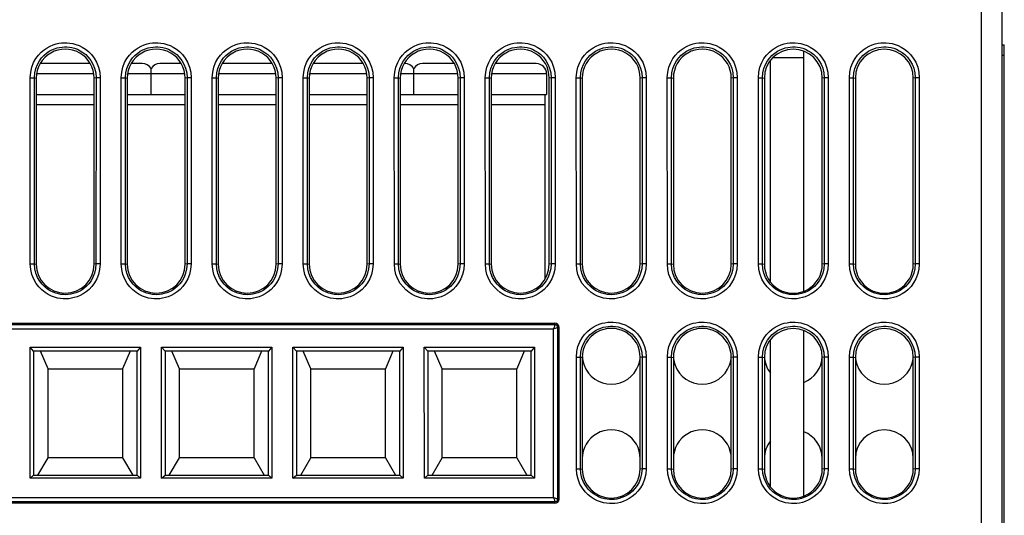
# Model space of a CAD drawing. Header units: millimetres. Extents: x -728 to -141, y -62 to 525.
# Tile 80 of 186: x -465 to -417, y 425 to 449. Entities that reach past the tile are written whole.
import ezdxf

# ---------------------------------------------------------------- set-up
doc = ezdxf.new("R2010")
doc.units = ezdxf.units.MM
doc.header["$LTSCALE"] = 23.1
doc.layers.add('R912005502_AM_0', color=7, linetype='CONTINUOUS')

msp = doc.modelspace()

# ---------------------------------------------------------------- linework, layer by layer
at = {"layer": 'R912005502_AM_0', "color": 7}
for p, q in [((-418.269, 402.346), (-418.269, 499.346)), ((-417.269, 402.346), (-417.269, 498.346)), ((-426.869, 447.551), (-426.869, 435.942)), ((-417.269, 447.846), (-417.169, 447.846)), ((-417.169, 417.846), (-417.169, 447.846)), ((-428.469, 436.386), (-428.469, 447.106)), ((-428.341, 447.246), (-426.869, 447.246)), ((-417.269, 447.346), (-417.169, 447.346)), ((-461.358, 446.946), (-463.78, 446.946)), ((-458.844, 446.946), (-459.38, 446.946)), ((-458.419, 445.446), (-458.419, 446.71)), ((-456.958, 446.946), (-457.994, 446.946)), ((-452.558, 446.946), (-454.98, 446.946)), ((-448.158, 446.946), (-450.58, 446.946)), ((-446.144, 446.946), (-446.18, 446.946)), ((-445.719, 445.446), (-445.719, 446.71)), ((-443.758, 446.946), (-445.294, 446.946)), ((-439.794, 446.946), (-441.78, 446.946)), ((-464.26, 446.264), (-464.06, 446.264)), ((-464.257, 437.264), (-464.26, 446.264)), ((-464.06, 446.265), (-463.969, 446.246)), ((-464.058, 437.264), (-464.06, 446.265)), ((-463.969, 446.246), (-463.969, 437.246)), ((-461.187, 446.446), (-463.951, 446.446)), ((-461.078, 446.264), (-461.169, 446.246)), ((-461.169, 437.246), (-461.169, 446.246)), ((-461.078, 446.264), (-461.08, 437.263)), ((-460.878, 446.264), (-461.078, 446.264)), ((-460.878, 446.264), (-460.88, 437.264)), ((-459.86, 446.264), (-459.66, 446.264)), ((-459.857, 437.264), (-459.86, 446.264)), ((-459.66, 446.265), (-459.569, 446.246)), ((-459.658, 437.264), (-459.66, 446.265)), ((-459.569, 446.246), (-459.569, 437.246)), ((-456.787, 446.446), (-459.551, 446.446)), ((-456.678, 446.264), (-456.769, 446.246)), ((-456.769, 437.246), (-456.769, 446.246)), ((-456.678, 446.264), (-456.68, 437.263)), ((-456.478, 446.264), (-456.678, 446.264)), ((-456.478, 446.264), (-456.48, 437.264)), ((-455.46, 446.264), (-455.26, 446.264)), ((-455.457, 437.264), (-455.46, 446.264)), ((-455.26, 446.265), (-455.169, 446.246)), ((-455.258, 437.264), (-455.26, 446.265)), ((-455.169, 446.246), (-455.169, 437.246)), ((-452.387, 446.446), (-455.151, 446.446)), ((-452.278, 446.264), (-452.369, 446.246)), ((-452.369, 437.246), (-452.369, 446.246)), ((-452.278, 446.264), (-452.28, 437.263)), ((-452.078, 446.264), (-452.278, 446.264)), ((-452.078, 446.264), (-452.08, 437.264)), ((-451.06, 446.264), (-450.86, 446.264)), ((-451.057, 437.264), (-451.06, 446.264)), ((-450.86, 446.265), (-450.769, 446.246)), ((-450.858, 437.264), (-450.86, 446.265)), ((-450.769, 446.246), (-450.769, 437.246)), ((-447.987, 446.446), (-450.751, 446.446)), ((-447.878, 446.264), (-447.969, 446.246)), ((-447.969, 437.246), (-447.969, 446.246)), ((-447.878, 446.264), (-447.88, 437.263)), ((-447.678, 446.264), (-447.878, 446.264)), ((-447.678, 446.264), (-447.68, 437.264)), ((-446.66, 446.264), (-446.46, 446.264)), ((-446.657, 437.264), (-446.66, 446.264)), ((-446.46, 446.265), (-446.369, 446.246)), ((-446.458, 437.264), (-446.46, 446.265)), ((-446.369, 446.246), (-446.369, 437.246)), ((-443.587, 446.446), (-446.351, 446.446)), ((-443.478, 446.264), (-443.569, 446.246)), ((-443.569, 437.246), (-443.569, 446.246)), ((-443.478, 446.264), (-443.48, 437.263)), ((-443.278, 446.264), (-443.478, 446.264)), ((-443.278, 446.264), (-443.28, 437.264)), ((-442.26, 446.264), (-442.06, 446.264)), ((-442.257, 437.264), (-442.26, 446.264)), ((-442.06, 446.265), (-441.969, 446.246)), ((-442.058, 437.264), (-442.06, 446.265)), ((-441.969, 446.246), (-441.969, 437.246)), ((-439.294, 446.446), (-441.951, 446.446)), ((-439.294, 446.446), (-439.294, 445.446)), ((-439.078, 446.264), (-439.169, 446.246)), ((-439.169, 437.246), (-439.169, 446.246)), ((-439.078, 446.264), (-439.08, 437.263)), ((-438.878, 446.264), (-439.078, 446.264)), ((-438.878, 446.264), (-438.88, 437.264)), ((-437.86, 446.264), (-437.66, 446.264)), ((-437.857, 437.264), (-437.86, 446.264)), ((-437.66, 446.265), (-437.569, 446.246)), ((-437.658, 437.264), (-437.66, 446.265)), ((-437.569, 446.246), (-437.569, 437.246)), ((-434.678, 446.264), (-434.769, 446.246)), ((-434.769, 437.246), (-434.769, 446.246)), ((-434.678, 446.264), (-434.68, 437.263)), ((-434.478, 446.264), (-434.678, 446.264)), ((-434.478, 446.264), (-434.48, 437.264)), ((-433.46, 446.264), (-433.26, 446.264)), ((-433.457, 437.264), (-433.46, 446.264)), ((-433.26, 446.265), (-433.169, 446.246)), ((-433.258, 437.264), (-433.26, 446.265)), ((-433.169, 446.246), (-433.169, 437.246)), ((-430.278, 446.264), (-430.369, 446.246)), ((-430.369, 437.246), (-430.369, 446.246)), ((-430.278, 446.264), (-430.28, 437.263)), ((-430.078, 446.264), (-430.278, 446.264)), ((-430.078, 446.264), (-430.08, 437.264)), ((-429.06, 446.264), (-428.86, 446.264)), ((-429.057, 437.264), (-429.06, 446.264)), ((-428.86, 446.265), (-428.769, 446.246)), ((-428.858, 437.264), (-428.86, 446.265)), ((-428.769, 446.246), (-428.769, 437.246)), ((-425.878, 446.264), (-425.969, 446.246)), ((-425.969, 437.246), (-425.969, 446.246)), ((-425.878, 446.264), (-425.88, 437.263)), ((-425.678, 446.264), (-425.878, 446.264)), ((-425.678, 446.264), (-425.68, 437.264)), ((-424.66, 446.264), (-424.46, 446.264)), ((-424.657, 437.264), (-424.66, 446.264)), ((-424.46, 446.265), (-424.369, 446.246)), ((-424.458, 437.264), (-424.46, 446.265)), ((-424.369, 446.246), (-424.369, 437.246)), ((-421.478, 446.264), (-421.569, 446.246)), ((-421.569, 437.246), (-421.569, 446.246)), ((-421.478, 446.264), (-421.48, 437.263)), ((-421.278, 446.264), (-421.478, 446.264)), ((-421.278, 446.264), (-421.28, 437.264)), ((-463.969, 445.446), (-461.169, 445.446)), ((-459.569, 445.446), (-456.769, 445.446)), ((-455.169, 445.446), (-452.369, 445.446)), ((-450.769, 445.446), (-447.969, 445.446)), ((-446.369, 445.446), (-443.569, 445.446)), ((-441.969, 445.446), (-439.294, 445.446)), ((-439.369, 436.53), (-439.369, 445.446)), ((-461.169, 444.946), (-463.969, 444.946)), ((-456.769, 444.946), (-459.569, 444.946)), ((-452.369, 444.946), (-455.169, 444.946)), ((-447.969, 444.946), (-450.769, 444.946)), ((-443.569, 444.946), (-446.369, 444.946)), ((-439.369, 444.946), (-441.969, 444.946)), ((-464.257, 437.264), (-464.058, 437.264)), ((-464.058, 437.264), (-463.969, 437.246)), ((-461.08, 437.263), (-461.169, 437.246)), ((-460.88, 437.264), (-461.08, 437.264)), ((-459.857, 437.264), (-459.658, 437.264)), ((-459.658, 437.264), (-459.569, 437.246)), ((-456.68, 437.263), (-456.769, 437.246)), ((-456.48, 437.264), (-456.68, 437.264)), ((-455.457, 437.264), (-455.258, 437.264)), ((-455.258, 437.264), (-455.169, 437.246)), ((-452.28, 437.263), (-452.369, 437.246)), ((-452.08, 437.264), (-452.28, 437.264)), ((-451.057, 437.264), (-450.858, 437.264)), ((-450.858, 437.264), (-450.769, 437.246)), ((-447.88, 437.263), (-447.969, 437.246)), ((-447.68, 437.264), (-447.88, 437.264)), ((-446.657, 437.264), (-446.458, 437.264)), ((-446.458, 437.264), (-446.369, 437.246)), ((-443.48, 437.263), (-443.569, 437.246)), ((-443.28, 437.264), (-443.48, 437.264)), ((-442.257, 437.264), (-442.058, 437.264)), ((-442.058, 437.264), (-441.969, 437.246)), ((-439.08, 437.263), (-439.169, 437.246)), ((-438.88, 437.264), (-439.08, 437.264)), ((-437.857, 437.264), (-437.658, 437.264)), ((-437.658, 437.264), (-437.569, 437.246)), ((-434.68, 437.263), (-434.769, 437.246)), ((-434.48, 437.264), (-434.68, 437.264)), ((-433.457, 437.264), (-433.258, 437.264)), ((-433.258, 437.264), (-433.169, 437.246)), ((-430.28, 437.263), (-430.369, 437.246)), ((-430.08, 437.264), (-430.28, 437.264)), ((-429.057, 437.264), (-428.858, 437.264)), ((-428.858, 437.264), (-428.769, 437.246)), ((-425.88, 437.263), (-425.969, 437.246)), ((-425.68, 437.264), (-425.88, 437.264)), ((-424.657, 437.264), (-424.458, 437.264)), ((-424.458, 437.264), (-424.369, 437.246)), ((-421.48, 437.263), (-421.569, 437.246)), ((-421.28, 437.264), (-421.48, 437.264)), ((-490.644, 434.396), (-438.894, 434.396)), ((-490.644, 434.333), (-438.894, 434.333)), ((-490.581, 434.133), (-438.957, 434.133)), ((-438.957, 425.959), (-438.957, 434.133)), ((-438.894, 434.333), (-438.894, 434.396)), ((-438.757, 434.196), (-438.694, 434.196)), ((-438.757, 425.896), (-438.757, 434.196)), ((-438.694, 425.896), (-438.694, 434.196)), ((-426.869, 434.051), (-426.869, 426.042)), ((-464.258, 433.243), (-458.93, 433.243)), ((-464.094, 433.046), (-464.258, 433.243)), ((-464.257, 426.916), (-464.258, 433.243)), ((-458.93, 433.243), (-459.094, 433.046)), ((-458.93, 433.243), (-458.931, 426.916)), ((-457.908, 433.243), (-452.58, 433.243)), ((-457.744, 433.046), (-457.908, 433.243)), ((-457.907, 426.916), (-457.908, 433.243)), ((-452.58, 433.243), (-452.744, 433.046)), ((-452.58, 433.243), (-452.581, 426.916)), ((-451.558, 433.243), (-446.23, 433.243)), ((-451.394, 433.046), (-451.558, 433.243)), ((-451.557, 426.916), (-451.558, 433.243)), ((-446.23, 433.243), (-446.394, 433.046)), ((-446.23, 433.243), (-446.231, 426.916)), ((-445.208, 433.243), (-439.88, 433.243)), ((-445.044, 433.046), (-445.208, 433.243)), ((-445.207, 426.916), (-445.208, 433.243)), ((-439.88, 433.243), (-440.044, 433.046)), ((-439.88, 433.243), (-439.881, 426.916)), ((-428.469, 426.486), (-428.469, 433.606)), ((-459.094, 433.046), (-464.094, 433.046)), ((-464.094, 433.046), (-464.094, 427.046)), ((-463.396, 432.196), (-463.761, 433.046)), ((-459.427, 433.046), (-459.791, 432.196)), ((-459.094, 427.046), (-459.094, 433.046)), ((-452.744, 433.046), (-457.744, 433.046)), ((-457.744, 433.046), (-457.744, 427.046)), ((-457.046, 432.196), (-457.411, 433.046)), ((-453.077, 433.046), (-453.441, 432.196)), ((-452.744, 427.046), (-452.744, 433.046)), ((-446.394, 433.046), (-451.394, 433.046)), ((-451.394, 433.046), (-451.394, 427.046)), ((-450.696, 432.196), (-451.061, 433.046)), ((-446.727, 433.046), (-447.091, 432.196)), ((-446.394, 427.046), (-446.394, 433.046)), ((-440.044, 433.046), (-445.044, 433.046)), ((-445.044, 433.046), (-445.044, 427.046)), ((-444.346, 432.196), (-444.711, 433.046)), ((-440.377, 433.046), (-440.741, 432.196)), ((-440.044, 427.046), (-440.044, 433.046)), ((-437.856, 432.764), (-437.656, 432.764)), ((-437.855, 427.363), (-437.856, 432.764)), ((-437.656, 432.764), (-437.569, 432.746)), ((-437.655, 427.363), (-437.656, 432.764)), ((-437.569, 432.746), (-437.569, 427.346)), ((-434.681, 432.764), (-434.769, 432.746)), ((-434.769, 427.346), (-434.769, 432.746)), ((-434.681, 432.764), (-434.683, 427.363)), ((-434.482, 432.764), (-434.681, 432.764)), ((-434.482, 432.764), (-434.483, 427.363)), ((-433.456, 432.764), (-433.256, 432.764)), ((-433.455, 427.363), (-433.456, 432.764)), ((-433.256, 432.764), (-433.169, 432.746)), ((-433.255, 427.363), (-433.256, 432.764)), ((-433.169, 432.746), (-433.169, 427.346)), ((-430.281, 432.764), (-430.369, 432.746)), ((-430.369, 427.346), (-430.369, 432.746)), ((-430.281, 432.764), (-430.283, 427.363)), ((-430.082, 432.764), (-430.281, 432.764)), ((-430.082, 432.764), (-430.083, 427.363)), ((-429.056, 432.764), (-428.856, 432.764)), ((-429.055, 427.363), (-429.056, 432.764)), ((-428.856, 432.764), (-428.769, 432.746)), ((-428.855, 427.363), (-428.856, 432.764)), ((-428.769, 432.746), (-428.769, 427.346)), ((-425.881, 432.764), (-425.969, 432.746)), ((-425.969, 427.346), (-425.969, 432.746)), ((-425.881, 432.764), (-425.883, 427.363)), ((-425.682, 432.764), (-425.881, 432.764)), ((-425.682, 432.764), (-425.683, 427.363)), ((-424.656, 432.764), (-424.456, 432.764)), ((-424.655, 427.363), (-424.656, 432.764)), ((-424.456, 432.764), (-424.369, 432.746)), ((-424.455, 427.363), (-424.456, 432.764)), ((-424.369, 432.746), (-424.369, 427.346)), ((-421.481, 432.764), (-421.569, 432.746)), ((-421.569, 427.346), (-421.569, 432.746)), ((-421.481, 432.764), (-421.483, 427.363)), ((-421.282, 432.764), (-421.481, 432.764)), ((-421.282, 432.764), (-421.283, 427.363)), ((-463.396, 432.196), (-459.791, 432.196)), ((-463.394, 427.896), (-463.394, 432.196)), ((-459.794, 432.196), (-459.794, 427.896)), ((-457.046, 432.196), (-453.441, 432.196)), ((-457.044, 427.896), (-457.044, 432.196)), ((-453.444, 432.196), (-453.444, 427.896)), ((-450.696, 432.196), (-447.091, 432.196)), ((-450.694, 427.896), (-450.694, 432.196)), ((-447.094, 432.196), (-447.094, 427.896)), ((-444.346, 432.196), (-440.741, 432.196)), ((-444.344, 427.896), (-444.344, 432.196)), ((-440.744, 432.196), (-440.744, 427.896)), ((-463.885, 427.046), (-463.396, 427.896)), ((-459.791, 427.896), (-463.396, 427.896)), ((-459.791, 427.896), (-459.303, 427.046)), ((-457.535, 427.046), (-457.046, 427.896)), ((-453.441, 427.896), (-457.046, 427.896)), ((-453.441, 427.896), (-452.953, 427.046)), ((-451.185, 427.046), (-450.696, 427.896)), ((-447.091, 427.896), (-450.696, 427.896)), ((-447.091, 427.896), (-446.603, 427.046)), ((-444.835, 427.046), (-444.346, 427.896)), ((-440.741, 427.896), (-444.346, 427.896)), ((-440.741, 427.896), (-440.253, 427.046)), ((-464.257, 426.916), (-464.094, 427.046)), ((-464.094, 427.046), (-459.094, 427.046)), ((-459.094, 427.046), (-458.931, 426.916)), ((-457.907, 426.916), (-457.744, 427.046)), ((-457.744, 427.046), (-452.744, 427.046)), ((-452.744, 427.046), (-452.581, 426.916)), ((-451.557, 426.916), (-451.394, 427.046)), ((-451.394, 427.046), (-446.394, 427.046)), ((-446.394, 427.046), (-446.231, 426.916)), ((-445.207, 426.916), (-445.044, 427.046)), ((-445.044, 427.046), (-440.044, 427.046)), ((-440.044, 427.046), (-439.881, 426.916)), ((-437.855, 427.363), (-437.655, 427.363)), ((-437.655, 427.363), (-437.569, 427.346)), ((-434.683, 427.363), (-434.769, 427.346)), ((-434.483, 427.363), (-434.683, 427.363)), ((-433.455, 427.363), (-433.255, 427.363)), ((-433.255, 427.363), (-433.169, 427.346)), ((-430.283, 427.363), (-430.369, 427.346)), ((-430.083, 427.363), (-430.283, 427.363)), ((-429.055, 427.363), (-428.855, 427.363)), ((-428.855, 427.363), (-428.769, 427.346)), ((-425.883, 427.363), (-425.969, 427.346)), ((-425.683, 427.363), (-425.883, 427.363)), ((-424.655, 427.363), (-424.455, 427.363)), ((-424.455, 427.363), (-424.369, 427.346)), ((-421.483, 427.363), (-421.569, 427.346)), ((-421.283, 427.363), (-421.483, 427.363)), ((-458.931, 426.916), (-464.257, 426.916)), ((-452.581, 426.916), (-457.907, 426.916)), ((-446.231, 426.916), (-451.557, 426.916)), ((-439.881, 426.916), (-445.207, 426.916)), ((-438.894, 425.759), (-490.644, 425.759)), ((-438.894, 425.696), (-490.644, 425.696)), ((-438.957, 425.959), (-490.581, 425.959)), ((-438.894, 425.759), (-438.894, 425.696)), ((-438.757, 425.896), (-438.694, 425.896))]:
    msp.add_line(p, q, dxfattribs=at)
for points in [[(-464.26, 446.264), (-464.236, 446.532), (-464.182, 446.774), (-464.096, 446.993), (-463.987, 447.187), (-463.863, 447.354), (-463.728, 447.496), (-463.586, 447.616), (-463.44, 447.715), (-463.295, 447.793), (-463.15, 447.854), (-463.011, 447.898), (-462.874, 447.928), (-462.741, 447.947), (-462.608, 447.955), (-462.475, 447.953), (-462.34, 447.94), (-462.198, 447.915), (-462.053, 447.876), (-461.901, 447.82), (-461.748, 447.744), (-461.595, 447.647), (-461.445, 447.528), (-461.3, 447.383), (-461.168, 447.212), (-461.05, 447.008), (-460.957, 446.779), (-460.901, 446.532), (-460.878, 446.264)], [(-459.86, 446.264), (-459.836, 446.532), (-459.782, 446.774), (-459.696, 446.993), (-459.587, 447.187), (-459.463, 447.354), (-459.328, 447.496), (-459.186, 447.616), (-459.04, 447.715), (-458.895, 447.793), (-458.75, 447.854), (-458.611, 447.898), (-458.474, 447.928), (-458.341, 447.947), (-458.208, 447.955), (-458.075, 447.953), (-457.94, 447.94), (-457.798, 447.915), (-457.653, 447.876), (-457.501, 447.82), (-457.348, 447.744), (-457.195, 447.647), (-457.045, 447.528), (-456.9, 447.383), (-456.768, 447.212), (-456.65, 447.008), (-456.557, 446.779), (-456.501, 446.532), (-456.478, 446.264)], [(-455.46, 446.264), (-455.436, 446.532), (-455.382, 446.774), (-455.296, 446.993), (-455.187, 447.187), (-455.063, 447.354), (-454.928, 447.496), (-454.786, 447.616), (-454.64, 447.715), (-454.495, 447.793), (-454.35, 447.854), (-454.211, 447.898), (-454.074, 447.928), (-453.941, 447.947), (-453.808, 447.955), (-453.675, 447.953), (-453.54, 447.94), (-453.398, 447.915), (-453.253, 447.876), (-453.101, 447.82), (-452.948, 447.744), (-452.795, 447.647), (-452.645, 447.528), (-452.5, 447.383), (-452.368, 447.212), (-452.25, 447.008), (-452.157, 446.779), (-452.101, 446.532), (-452.078, 446.264)], [(-451.06, 446.264), (-451.036, 446.532), (-450.982, 446.774), (-450.896, 446.993), (-450.787, 447.187), (-450.663, 447.354), (-450.528, 447.496), (-450.386, 447.616), (-450.24, 447.715), (-450.095, 447.793), (-449.95, 447.854), (-449.811, 447.898), (-449.674, 447.928), (-449.541, 447.947), (-449.408, 447.955), (-449.275, 447.953), (-449.14, 447.94), (-448.998, 447.915), (-448.853, 447.876), (-448.701, 447.82), (-448.548, 447.744), (-448.395, 447.647), (-448.245, 447.528), (-448.1, 447.383), (-447.968, 447.212), (-447.85, 447.008), (-447.757, 446.779), (-447.701, 446.532), (-447.678, 446.264)], [(-446.66, 446.264), (-446.636, 446.532), (-446.582, 446.774), (-446.496, 446.993), (-446.387, 447.187), (-446.263, 447.354), (-446.128, 447.496), (-445.986, 447.616), (-445.84, 447.715), (-445.695, 447.793), (-445.55, 447.854), (-445.411, 447.898), (-445.274, 447.928), (-445.141, 447.947), (-445.008, 447.955), (-444.875, 447.953), (-444.74, 447.94), (-444.598, 447.915), (-444.453, 447.876), (-444.301, 447.82), (-444.148, 447.744), (-443.995, 447.647), (-443.845, 447.528), (-443.7, 447.383), (-443.568, 447.212), (-443.45, 447.008), (-443.357, 446.779), (-443.301, 446.532), (-443.278, 446.264)], [(-442.26, 446.264), (-442.236, 446.532), (-442.182, 446.774), (-442.096, 446.993), (-441.987, 447.187), (-441.863, 447.354), (-441.728, 447.496), (-441.586, 447.616), (-441.44, 447.715), (-441.295, 447.793), (-441.15, 447.854), (-441.011, 447.898), (-440.874, 447.928), (-440.741, 447.947), (-440.608, 447.955), (-440.475, 447.953), (-440.34, 447.94), (-440.198, 447.915), (-440.053, 447.876), (-439.901, 447.82), (-439.748, 447.744), (-439.595, 447.647), (-439.445, 447.528), (-439.3, 447.383), (-439.168, 447.212), (-439.05, 447.008), (-438.957, 446.779), (-438.901, 446.532), (-438.878, 446.264)], [(-437.86, 446.264), (-437.836, 446.532), (-437.782, 446.774), (-437.696, 446.993), (-437.587, 447.187), (-437.463, 447.354), (-437.328, 447.496), (-437.186, 447.616), (-437.04, 447.715), (-436.895, 447.793), (-436.75, 447.854), (-436.611, 447.898), (-436.474, 447.928), (-436.341, 447.947), (-436.208, 447.955), (-436.075, 447.953), (-435.94, 447.94), (-435.798, 447.915), (-435.653, 447.876), (-435.501, 447.82), (-435.348, 447.744), (-435.195, 447.647), (-435.045, 447.528), (-434.9, 447.383), (-434.768, 447.212), (-434.65, 447.008), (-434.557, 446.779), (-434.501, 446.532), (-434.478, 446.264)], [(-433.46, 446.264), (-433.436, 446.532), (-433.382, 446.774), (-433.296, 446.993), (-433.187, 447.187), (-433.063, 447.354), (-432.928, 447.496), (-432.786, 447.616), (-432.64, 447.715), (-432.495, 447.793), (-432.35, 447.854), (-432.211, 447.898), (-432.074, 447.928), (-431.941, 447.947), (-431.808, 447.955), (-431.675, 447.953), (-431.54, 447.94), (-431.398, 447.915), (-431.253, 447.876), (-431.101, 447.82), (-430.948, 447.744), (-430.795, 447.647), (-430.645, 447.528), (-430.5, 447.383), (-430.368, 447.212), (-430.25, 447.008), (-430.157, 446.779), (-430.101, 446.532), (-430.078, 446.264)], [(-429.06, 446.264), (-429.036, 446.532), (-428.982, 446.774), (-428.896, 446.993), (-428.787, 447.187), (-428.663, 447.354), (-428.528, 447.496), (-428.386, 447.616), (-428.24, 447.715), (-428.095, 447.793), (-427.95, 447.854), (-427.811, 447.898), (-427.674, 447.928), (-427.541, 447.947), (-427.408, 447.955), (-427.275, 447.953), (-427.14, 447.94), (-426.998, 447.915), (-426.853, 447.876), (-426.701, 447.82), (-426.548, 447.744), (-426.395, 447.647), (-426.245, 447.528), (-426.1, 447.383), (-425.968, 447.212), (-425.85, 447.008), (-425.757, 446.779), (-425.701, 446.532), (-425.678, 446.264)], [(-424.66, 446.264), (-424.636, 446.532), (-424.582, 446.774), (-424.496, 446.993), (-424.387, 447.187), (-424.263, 447.354), (-424.128, 447.496), (-423.986, 447.616), (-423.84, 447.715), (-423.695, 447.793), (-423.55, 447.854), (-423.411, 447.898), (-423.274, 447.928), (-423.141, 447.947), (-423.008, 447.955), (-422.875, 447.953), (-422.74, 447.94), (-422.598, 447.915), (-422.453, 447.876), (-422.301, 447.82), (-422.148, 447.744), (-421.995, 447.647), (-421.845, 447.528), (-421.7, 447.383), (-421.568, 447.212), (-421.45, 447.008), (-421.357, 446.779), (-421.301, 446.532), (-421.278, 446.264)], [(-464.06, 446.265), (-464.042, 446.5), (-463.991, 446.716), (-463.915, 446.909), (-463.819, 447.078), (-463.709, 447.225), (-463.59, 447.351), (-463.465, 447.457), (-463.337, 447.544), (-463.208, 447.613), (-463.082, 447.666), (-462.959, 447.705), (-462.839, 447.732), (-462.721, 447.748), (-462.604, 447.755), (-462.487, 447.753), (-462.367, 447.742), (-462.242, 447.72), (-462.114, 447.686), (-461.981, 447.636), (-461.847, 447.57), (-461.712, 447.485), (-461.579, 447.38), (-461.452, 447.252), (-461.334, 447.101), (-461.23, 446.923), (-461.149, 446.722), (-461.096, 446.501), (-461.078, 446.264)], [(-459.66, 446.265), (-459.642, 446.5), (-459.591, 446.716), (-459.515, 446.909), (-459.419, 447.078), (-459.309, 447.225), (-459.19, 447.351), (-459.065, 447.457), (-458.937, 447.544), (-458.808, 447.613), (-458.682, 447.666), (-458.559, 447.705), (-458.439, 447.732), (-458.321, 447.748), (-458.204, 447.755), (-458.087, 447.753), (-457.967, 447.742), (-457.842, 447.72), (-457.714, 447.686), (-457.581, 447.636), (-457.447, 447.57), (-457.312, 447.485), (-457.179, 447.38), (-457.052, 447.252), (-456.934, 447.101), (-456.83, 446.923), (-456.749, 446.722), (-456.696, 446.501), (-456.678, 446.264)], [(-455.26, 446.265), (-455.242, 446.5), (-455.191, 446.716), (-455.115, 446.909), (-455.019, 447.078), (-454.909, 447.225), (-454.79, 447.351), (-454.665, 447.457), (-454.537, 447.544), (-454.408, 447.613), (-454.282, 447.666), (-454.159, 447.705), (-454.039, 447.732), (-453.921, 447.748), (-453.804, 447.755), (-453.687, 447.753), (-453.567, 447.742), (-453.442, 447.72), (-453.314, 447.686), (-453.181, 447.636), (-453.047, 447.57), (-452.912, 447.485), (-452.779, 447.38), (-452.652, 447.252), (-452.534, 447.101), (-452.43, 446.923), (-452.349, 446.722), (-452.296, 446.501), (-452.278, 446.264)], [(-450.86, 446.265), (-450.842, 446.5), (-450.791, 446.716), (-450.715, 446.909), (-450.619, 447.078), (-450.509, 447.225), (-450.39, 447.351), (-450.265, 447.457), (-450.137, 447.544), (-450.008, 447.613), (-449.882, 447.666), (-449.759, 447.705), (-449.639, 447.732), (-449.521, 447.748), (-449.404, 447.755), (-449.287, 447.753), (-449.167, 447.742), (-449.042, 447.72), (-448.914, 447.686), (-448.781, 447.636), (-448.647, 447.57), (-448.512, 447.485), (-448.379, 447.38), (-448.252, 447.252), (-448.134, 447.101), (-448.03, 446.923), (-447.949, 446.722), (-447.896, 446.501), (-447.878, 446.264)], [(-446.46, 446.265), (-446.442, 446.5), (-446.391, 446.716), (-446.315, 446.909), (-446.219, 447.078), (-446.109, 447.225), (-445.99, 447.351), (-445.865, 447.457), (-445.737, 447.544), (-445.608, 447.613), (-445.482, 447.666), (-445.359, 447.705), (-445.239, 447.732), (-445.121, 447.748), (-445.004, 447.755), (-444.887, 447.753), (-444.767, 447.742), (-444.642, 447.72), (-444.514, 447.686), (-444.381, 447.636), (-444.247, 447.57), (-444.112, 447.485), (-443.979, 447.38), (-443.852, 447.252), (-443.734, 447.101), (-443.63, 446.923), (-443.549, 446.722), (-443.496, 446.501), (-443.478, 446.264)], [(-442.06, 446.265), (-442.042, 446.5), (-441.991, 446.716), (-441.915, 446.909), (-441.819, 447.078), (-441.709, 447.225), (-441.59, 447.351), (-441.465, 447.457), (-441.337, 447.544), (-441.208, 447.613), (-441.082, 447.666), (-440.959, 447.705), (-440.839, 447.732), (-440.721, 447.748), (-440.604, 447.755), (-440.487, 447.753), (-440.367, 447.742), (-440.242, 447.72), (-440.114, 447.686), (-439.981, 447.636), (-439.847, 447.57), (-439.712, 447.485), (-439.579, 447.38), (-439.452, 447.252), (-439.334, 447.101), (-439.23, 446.923), (-439.149, 446.722), (-439.096, 446.501), (-439.078, 446.264)], [(-437.66, 446.265), (-437.642, 446.5), (-437.591, 446.716), (-437.515, 446.909), (-437.419, 447.078), (-437.309, 447.225), (-437.19, 447.351), (-437.065, 447.457), (-436.937, 447.544), (-436.808, 447.613), (-436.682, 447.666), (-436.559, 447.705), (-436.439, 447.732), (-436.321, 447.748), (-436.204, 447.755), (-436.087, 447.753), (-435.967, 447.742), (-435.842, 447.72), (-435.714, 447.686), (-435.581, 447.636), (-435.447, 447.57), (-435.312, 447.485), (-435.179, 447.38), (-435.052, 447.252), (-434.934, 447.101), (-434.83, 446.923), (-434.749, 446.722), (-434.696, 446.501), (-434.678, 446.264)], [(-433.26, 446.265), (-433.242, 446.5), (-433.191, 446.716), (-433.115, 446.909), (-433.019, 447.078), (-432.909, 447.225), (-432.79, 447.351), (-432.665, 447.457), (-432.537, 447.544), (-432.408, 447.613), (-432.282, 447.666), (-432.159, 447.705), (-432.039, 447.732), (-431.921, 447.748), (-431.804, 447.755), (-431.687, 447.753), (-431.567, 447.742), (-431.442, 447.72), (-431.314, 447.686), (-431.181, 447.636), (-431.047, 447.57), (-430.912, 447.485), (-430.779, 447.38), (-430.652, 447.252), (-430.534, 447.101), (-430.43, 446.923), (-430.349, 446.722), (-430.296, 446.501), (-430.278, 446.264)], [(-428.86, 446.265), (-428.842, 446.5), (-428.791, 446.716), (-428.715, 446.909), (-428.619, 447.078), (-428.509, 447.225), (-428.39, 447.351), (-428.265, 447.457), (-428.137, 447.544), (-428.008, 447.613), (-427.882, 447.666), (-427.759, 447.705), (-427.639, 447.732), (-427.521, 447.748), (-427.404, 447.755), (-427.287, 447.753), (-427.167, 447.742), (-427.042, 447.72), (-426.914, 447.686), (-426.781, 447.636), (-426.647, 447.57), (-426.512, 447.485), (-426.379, 447.38), (-426.252, 447.252), (-426.134, 447.101), (-426.03, 446.923), (-425.949, 446.722), (-425.896, 446.501), (-425.878, 446.264)], [(-424.46, 446.265), (-424.442, 446.5), (-424.391, 446.716), (-424.315, 446.909), (-424.219, 447.078), (-424.109, 447.225), (-423.99, 447.351), (-423.865, 447.457), (-423.737, 447.544), (-423.608, 447.613), (-423.482, 447.666), (-423.359, 447.705), (-423.239, 447.732), (-423.121, 447.748), (-423.004, 447.755), (-422.887, 447.753), (-422.767, 447.742), (-422.642, 447.72), (-422.514, 447.686), (-422.381, 447.636), (-422.247, 447.57), (-422.112, 447.485), (-421.979, 447.38), (-421.852, 447.252), (-421.734, 447.101), (-421.63, 446.923), (-421.549, 446.722), (-421.496, 446.501), (-421.478, 446.264)], [(-460.88, 437.264), (-460.905, 436.997), (-460.958, 436.755), (-461.044, 436.537), (-461.153, 436.343), (-461.277, 436.177), (-461.412, 436.034), (-461.553, 435.915), (-461.699, 435.816), (-461.844, 435.738), (-461.989, 435.677), (-462.128, 435.633), (-462.265, 435.603), (-462.398, 435.584), (-462.531, 435.576), (-462.664, 435.578), (-462.8, 435.591), (-462.941, 435.616), (-463.087, 435.656), (-463.238, 435.712), (-463.391, 435.788), (-463.544, 435.885), (-463.694, 436.005), (-463.838, 436.149), (-463.97, 436.321), (-464.087, 436.524), (-464.179, 436.753), (-464.235, 436.998), (-464.257, 437.264)], [(-461.08, 437.263), (-461.099, 437.029), (-461.149, 436.814), (-461.225, 436.621), (-461.321, 436.452), (-461.431, 436.305), (-461.55, 436.179), (-461.675, 436.074), (-461.803, 435.987), (-461.931, 435.918), (-462.057, 435.865), (-462.18, 435.826), (-462.3, 435.799), (-462.418, 435.783), (-462.535, 435.776), (-462.652, 435.778), (-462.772, 435.789), (-462.897, 435.811), (-463.025, 435.846), (-463.157, 435.895), (-463.292, 435.962), (-463.427, 436.047), (-463.559, 436.153), (-463.686, 436.28), (-463.803, 436.431), (-463.907, 436.609), (-463.988, 436.81), (-464.039, 437.03), (-464.058, 437.264)], [(-456.48, 437.264), (-456.505, 436.997), (-456.558, 436.755), (-456.644, 436.537), (-456.753, 436.343), (-456.877, 436.177), (-457.012, 436.034), (-457.153, 435.915), (-457.299, 435.816), (-457.444, 435.738), (-457.589, 435.677), (-457.728, 435.633), (-457.865, 435.603), (-457.998, 435.584), (-458.131, 435.576), (-458.264, 435.578), (-458.4, 435.591), (-458.541, 435.616), (-458.687, 435.656), (-458.838, 435.712), (-458.991, 435.788), (-459.144, 435.885), (-459.294, 436.005), (-459.438, 436.149), (-459.57, 436.321), (-459.687, 436.524), (-459.779, 436.753), (-459.835, 436.998), (-459.857, 437.264)], [(-456.68, 437.263), (-456.699, 437.029), (-456.749, 436.814), (-456.825, 436.621), (-456.921, 436.452), (-457.031, 436.305), (-457.15, 436.179), (-457.275, 436.074), (-457.403, 435.987), (-457.531, 435.918), (-457.657, 435.865), (-457.78, 435.826), (-457.9, 435.799), (-458.018, 435.783), (-458.135, 435.776), (-458.252, 435.778), (-458.372, 435.789), (-458.497, 435.811), (-458.625, 435.846), (-458.757, 435.895), (-458.892, 435.962), (-459.027, 436.047), (-459.159, 436.153), (-459.286, 436.28), (-459.403, 436.431), (-459.507, 436.609), (-459.588, 436.81), (-459.639, 437.03), (-459.658, 437.264)], [(-452.08, 437.264), (-452.105, 436.997), (-452.158, 436.755), (-452.244, 436.537), (-452.353, 436.343), (-452.477, 436.177), (-452.612, 436.034), (-452.753, 435.915), (-452.899, 435.816), (-453.044, 435.738), (-453.189, 435.677), (-453.328, 435.633), (-453.465, 435.603), (-453.598, 435.584), (-453.731, 435.576), (-453.864, 435.578), (-454, 435.591), (-454.141, 435.616), (-454.287, 435.656), (-454.438, 435.712), (-454.591, 435.788), (-454.744, 435.885), (-454.894, 436.005), (-455.038, 436.149), (-455.17, 436.321), (-455.287, 436.524), (-455.379, 436.753), (-455.435, 436.998), (-455.457, 437.264)], [(-452.28, 437.263), (-452.299, 437.029), (-452.349, 436.814), (-452.425, 436.621), (-452.521, 436.452), (-452.631, 436.305), (-452.75, 436.179), (-452.875, 436.074), (-453.003, 435.987), (-453.131, 435.918), (-453.257, 435.865), (-453.38, 435.826), (-453.5, 435.799), (-453.618, 435.783), (-453.735, 435.776), (-453.852, 435.778), (-453.972, 435.789), (-454.097, 435.811), (-454.225, 435.846), (-454.357, 435.895), (-454.492, 435.962), (-454.627, 436.047), (-454.759, 436.153), (-454.886, 436.28), (-455.003, 436.431), (-455.107, 436.609), (-455.188, 436.81), (-455.239, 437.03), (-455.258, 437.264)], [(-447.68, 437.264), (-447.705, 436.997), (-447.758, 436.755), (-447.844, 436.537), (-447.953, 436.343), (-448.077, 436.177), (-448.212, 436.034), (-448.353, 435.915), (-448.499, 435.816), (-448.644, 435.738), (-448.789, 435.677), (-448.928, 435.633), (-449.065, 435.603), (-449.198, 435.584), (-449.331, 435.576), (-449.464, 435.578), (-449.6, 435.591), (-449.741, 435.616), (-449.887, 435.656), (-450.038, 435.712), (-450.191, 435.788), (-450.344, 435.885), (-450.494, 436.005), (-450.638, 436.149), (-450.77, 436.321), (-450.887, 436.524), (-450.979, 436.753), (-451.035, 436.998), (-451.057, 437.264)], [(-447.88, 437.263), (-447.899, 437.029), (-447.949, 436.814), (-448.025, 436.621), (-448.121, 436.452), (-448.231, 436.305), (-448.35, 436.179), (-448.475, 436.074), (-448.603, 435.987), (-448.731, 435.918), (-448.857, 435.865), (-448.98, 435.826), (-449.1, 435.799), (-449.218, 435.783), (-449.335, 435.776), (-449.452, 435.778), (-449.572, 435.789), (-449.697, 435.811), (-449.825, 435.846), (-449.957, 435.895), (-450.092, 435.962), (-450.227, 436.047), (-450.359, 436.153), (-450.486, 436.28), (-450.603, 436.431), (-450.707, 436.609), (-450.788, 436.81), (-450.839, 437.03), (-450.858, 437.264)], [(-443.28, 437.264), (-443.305, 436.997), (-443.358, 436.755), (-443.444, 436.537), (-443.553, 436.343), (-443.677, 436.177), (-443.812, 436.034), (-443.953, 435.915), (-444.099, 435.816), (-444.244, 435.738), (-444.389, 435.677), (-444.528, 435.633), (-444.665, 435.603), (-444.798, 435.584), (-444.931, 435.576), (-445.064, 435.578), (-445.2, 435.591), (-445.341, 435.616), (-445.487, 435.656), (-445.638, 435.712), (-445.791, 435.788), (-445.944, 435.885), (-446.094, 436.005), (-446.238, 436.149), (-446.37, 436.321), (-446.487, 436.524), (-446.579, 436.753), (-446.635, 436.998), (-446.657, 437.264)], [(-443.48, 437.263), (-443.499, 437.029), (-443.549, 436.814), (-443.625, 436.621), (-443.721, 436.452), (-443.831, 436.305), (-443.95, 436.179), (-444.075, 436.074), (-444.203, 435.987), (-444.331, 435.918), (-444.457, 435.865), (-444.58, 435.826), (-444.7, 435.799), (-444.818, 435.783), (-444.935, 435.776), (-445.052, 435.778), (-445.172, 435.789), (-445.297, 435.811), (-445.425, 435.846), (-445.557, 435.895), (-445.692, 435.962), (-445.827, 436.047), (-445.959, 436.153), (-446.086, 436.28), (-446.203, 436.431), (-446.307, 436.609), (-446.388, 436.81), (-446.439, 437.03), (-446.458, 437.264)], [(-438.88, 437.264), (-438.905, 436.997), (-438.958, 436.755), (-439.044, 436.537), (-439.153, 436.343), (-439.277, 436.177), (-439.412, 436.034), (-439.553, 435.915), (-439.699, 435.816), (-439.844, 435.738), (-439.989, 435.677), (-440.128, 435.633), (-440.265, 435.603), (-440.398, 435.584), (-440.531, 435.576), (-440.664, 435.578), (-440.8, 435.591), (-440.941, 435.616), (-441.087, 435.656), (-441.238, 435.712), (-441.391, 435.788), (-441.544, 435.885), (-441.694, 436.005), (-441.838, 436.149), (-441.97, 436.321), (-442.087, 436.524), (-442.179, 436.753), (-442.235, 436.998), (-442.257, 437.264)], [(-439.08, 437.263), (-439.099, 437.029), (-439.149, 436.814), (-439.225, 436.621), (-439.321, 436.452), (-439.431, 436.305), (-439.55, 436.179), (-439.675, 436.074), (-439.803, 435.987), (-439.931, 435.918), (-440.057, 435.865), (-440.18, 435.826), (-440.3, 435.799), (-440.418, 435.783), (-440.535, 435.776), (-440.652, 435.778), (-440.772, 435.789), (-440.897, 435.811), (-441.025, 435.846), (-441.157, 435.895), (-441.292, 435.962), (-441.427, 436.047), (-441.559, 436.153), (-441.686, 436.28), (-441.803, 436.431), (-441.907, 436.609), (-441.988, 436.81), (-442.039, 437.03), (-442.058, 437.264)], [(-434.48, 437.264), (-434.505, 436.997), (-434.558, 436.755), (-434.644, 436.537), (-434.753, 436.343), (-434.877, 436.177), (-435.012, 436.034), (-435.153, 435.915), (-435.299, 435.816), (-435.444, 435.738), (-435.589, 435.677), (-435.728, 435.633), (-435.865, 435.603), (-435.998, 435.584), (-436.131, 435.576), (-436.264, 435.578), (-436.4, 435.591), (-436.541, 435.616), (-436.687, 435.656), (-436.838, 435.712), (-436.991, 435.788), (-437.144, 435.885), (-437.294, 436.005), (-437.438, 436.149), (-437.57, 436.321), (-437.687, 436.524), (-437.779, 436.753), (-437.835, 436.998), (-437.857, 437.264)], [(-434.68, 437.263), (-434.699, 437.029), (-434.749, 436.814), (-434.825, 436.621), (-434.921, 436.452), (-435.031, 436.305), (-435.15, 436.179), (-435.275, 436.074), (-435.403, 435.987), (-435.531, 435.918), (-435.657, 435.865), (-435.78, 435.826), (-435.9, 435.799), (-436.018, 435.783), (-436.135, 435.776), (-436.252, 435.778), (-436.372, 435.789), (-436.497, 435.811), (-436.625, 435.846), (-436.757, 435.895), (-436.892, 435.962), (-437.027, 436.047), (-437.159, 436.153), (-437.286, 436.28), (-437.403, 436.431), (-437.507, 436.609), (-437.588, 436.81), (-437.639, 437.03), (-437.658, 437.264)], [(-430.08, 437.264), (-430.105, 436.997), (-430.158, 436.755), (-430.244, 436.537), (-430.353, 436.343), (-430.477, 436.177), (-430.612, 436.034), (-430.753, 435.915), (-430.899, 435.816), (-431.044, 435.738), (-431.189, 435.677), (-431.328, 435.633), (-431.465, 435.603), (-431.598, 435.584), (-431.731, 435.576), (-431.864, 435.578), (-432, 435.591), (-432.141, 435.616), (-432.287, 435.656), (-432.438, 435.712), (-432.591, 435.788), (-432.744, 435.885), (-432.894, 436.005), (-433.038, 436.149), (-433.17, 436.321), (-433.287, 436.524), (-433.379, 436.753), (-433.435, 436.998), (-433.457, 437.264)], [(-430.28, 437.263), (-430.299, 437.029), (-430.349, 436.814), (-430.425, 436.621), (-430.521, 436.452), (-430.631, 436.305), (-430.75, 436.179), (-430.875, 436.074), (-431.003, 435.987), (-431.131, 435.918), (-431.257, 435.865), (-431.38, 435.826), (-431.5, 435.799), (-431.618, 435.783), (-431.735, 435.776), (-431.852, 435.778), (-431.972, 435.789), (-432.097, 435.811), (-432.225, 435.846), (-432.357, 435.895), (-432.492, 435.962), (-432.627, 436.047), (-432.759, 436.153), (-432.886, 436.28), (-433.003, 436.431), (-433.107, 436.609), (-433.188, 436.81), (-433.239, 437.03), (-433.258, 437.264)], [(-425.68, 437.264), (-425.705, 436.997), (-425.758, 436.755), (-425.844, 436.537), (-425.953, 436.343), (-426.077, 436.177), (-426.212, 436.034), (-426.353, 435.915), (-426.499, 435.816), (-426.644, 435.738), (-426.789, 435.677), (-426.928, 435.633), (-427.065, 435.603), (-427.198, 435.584), (-427.331, 435.576), (-427.464, 435.578), (-427.6, 435.591), (-427.741, 435.616), (-427.887, 435.656), (-428.038, 435.712), (-428.191, 435.788), (-428.344, 435.885), (-428.494, 436.005), (-428.638, 436.149), (-428.77, 436.321), (-428.887, 436.524), (-428.979, 436.753), (-429.035, 436.998), (-429.057, 437.264)], [(-425.88, 437.263), (-425.899, 437.029), (-425.949, 436.814), (-426.025, 436.621), (-426.121, 436.452), (-426.231, 436.305), (-426.35, 436.179), (-426.475, 436.074), (-426.603, 435.987), (-426.731, 435.918), (-426.857, 435.865), (-426.98, 435.826), (-427.1, 435.799), (-427.218, 435.783), (-427.335, 435.776), (-427.452, 435.778), (-427.572, 435.789), (-427.697, 435.811), (-427.825, 435.846), (-427.957, 435.895), (-428.092, 435.962), (-428.227, 436.047), (-428.359, 436.153), (-428.486, 436.28), (-428.603, 436.431), (-428.707, 436.609), (-428.788, 436.81), (-428.839, 437.03), (-428.858, 437.264)], [(-421.28, 437.264), (-421.305, 436.997), (-421.358, 436.755), (-421.444, 436.537), (-421.553, 436.343), (-421.677, 436.177), (-421.812, 436.034), (-421.953, 435.915), (-422.099, 435.816), (-422.244, 435.738), (-422.389, 435.677), (-422.528, 435.633), (-422.665, 435.603), (-422.798, 435.584), (-422.931, 435.576), (-423.064, 435.578), (-423.2, 435.591), (-423.341, 435.616), (-423.487, 435.656), (-423.638, 435.712), (-423.791, 435.788), (-423.944, 435.885), (-424.094, 436.005), (-424.238, 436.149), (-424.37, 436.321), (-424.487, 436.524), (-424.579, 436.753), (-424.635, 436.998), (-424.657, 437.264)], [(-421.48, 437.263), (-421.499, 437.029), (-421.549, 436.814), (-421.625, 436.621), (-421.721, 436.452), (-421.831, 436.305), (-421.95, 436.179), (-422.075, 436.074), (-422.203, 435.987), (-422.331, 435.918), (-422.457, 435.865), (-422.58, 435.826), (-422.7, 435.799), (-422.818, 435.783), (-422.935, 435.776), (-423.052, 435.778), (-423.172, 435.789), (-423.297, 435.811), (-423.425, 435.846), (-423.557, 435.895), (-423.692, 435.962), (-423.827, 436.047), (-423.959, 436.153), (-424.086, 436.28), (-424.203, 436.431), (-424.307, 436.609), (-424.388, 436.81), (-424.439, 437.03), (-424.458, 437.264)], [(-438.894, 434.333), (-438.895, 434.328), (-438.899, 434.315), (-438.904, 434.295), (-438.911, 434.269), (-438.921, 434.239), (-438.931, 434.205), (-438.944, 434.169), (-438.957, 434.133)], [(-438.957, 434.133), (-438.909, 434.151), (-438.863, 434.166), (-438.821, 434.179), (-438.788, 434.188), (-438.766, 434.194), (-438.757, 434.196)], [(-438.757, 434.196), (-438.762, 434.232), (-438.775, 434.265), (-438.797, 434.293), (-438.826, 434.315), (-438.859, 434.328), (-438.894, 434.333)], [(-437.856, 432.764), (-437.832, 433.03), (-437.779, 433.273), (-437.693, 433.491), (-437.584, 433.684), (-437.46, 433.851), (-437.325, 433.993), (-437.184, 434.113), (-437.039, 434.211), (-436.893, 434.29), (-436.749, 434.35), (-436.61, 434.394), (-436.474, 434.424), (-436.341, 434.443), (-436.209, 434.451), (-436.076, 434.449), (-435.94, 434.436), (-435.799, 434.412), (-435.654, 434.372), (-435.503, 434.316), (-435.35, 434.241), (-435.197, 434.144), (-435.047, 434.025), (-434.903, 433.881), (-434.771, 433.71), (-434.653, 433.506), (-434.561, 433.278), (-434.505, 433.031), (-434.482, 432.764)], [(-437.656, 432.764), (-437.638, 432.999), (-437.588, 433.214), (-437.512, 433.407), (-437.416, 433.576), (-437.307, 433.723), (-437.188, 433.848), (-437.063, 433.954), (-436.935, 434.04), (-436.807, 434.109), (-436.681, 434.162), (-436.558, 434.201), (-436.438, 434.228), (-436.321, 434.244), (-436.204, 434.251), (-436.087, 434.249), (-435.967, 434.238), (-435.843, 434.217), (-435.715, 434.182), (-435.583, 434.133), (-435.449, 434.067), (-435.314, 433.982), (-435.182, 433.877), (-435.055, 433.75), (-434.937, 433.599), (-434.833, 433.422), (-434.752, 433.221), (-434.7, 433), (-434.681, 432.764)], [(-433.456, 432.764), (-433.432, 433.03), (-433.379, 433.273), (-433.293, 433.491), (-433.184, 433.684), (-433.06, 433.851), (-432.925, 433.993), (-432.784, 434.113), (-432.639, 434.211), (-432.493, 434.29), (-432.349, 434.35), (-432.21, 434.394), (-432.074, 434.424), (-431.941, 434.443), (-431.809, 434.451), (-431.676, 434.449), (-431.54, 434.436), (-431.399, 434.412), (-431.254, 434.372), (-431.103, 434.316), (-430.95, 434.241), (-430.797, 434.144), (-430.647, 434.025), (-430.503, 433.881), (-430.371, 433.71), (-430.253, 433.506), (-430.161, 433.278), (-430.105, 433.031), (-430.082, 432.764)], [(-433.256, 432.764), (-433.238, 432.999), (-433.188, 433.214), (-433.112, 433.407), (-433.016, 433.576), (-432.907, 433.723), (-432.788, 433.848), (-432.663, 433.954), (-432.535, 434.04), (-432.407, 434.109), (-432.281, 434.162), (-432.158, 434.201), (-432.038, 434.228), (-431.921, 434.244), (-431.804, 434.251), (-431.687, 434.249), (-431.567, 434.238), (-431.443, 434.217), (-431.315, 434.182), (-431.183, 434.133), (-431.049, 434.067), (-430.914, 433.982), (-430.782, 433.877), (-430.655, 433.75), (-430.537, 433.599), (-430.433, 433.422), (-430.352, 433.221), (-430.3, 433), (-430.281, 432.764)], [(-429.056, 432.764), (-429.032, 433.03), (-428.979, 433.273), (-428.893, 433.491), (-428.784, 433.684), (-428.66, 433.851), (-428.525, 433.993), (-428.384, 434.113), (-428.239, 434.211), (-428.093, 434.29), (-427.949, 434.35), (-427.81, 434.394), (-427.674, 434.424), (-427.541, 434.443), (-427.409, 434.451), (-427.276, 434.449), (-427.14, 434.436), (-426.999, 434.412), (-426.854, 434.372), (-426.703, 434.316), (-426.55, 434.241), (-426.397, 434.144), (-426.247, 434.025), (-426.103, 433.881), (-425.971, 433.71), (-425.853, 433.506), (-425.761, 433.278), (-425.705, 433.031), (-425.682, 432.764)], [(-428.856, 432.764), (-428.838, 432.999), (-428.788, 433.214), (-428.712, 433.407), (-428.616, 433.576), (-428.507, 433.723), (-428.388, 433.848), (-428.263, 433.954), (-428.135, 434.04), (-428.007, 434.109), (-427.881, 434.162), (-427.758, 434.201), (-427.638, 434.228), (-427.521, 434.244), (-427.404, 434.251), (-427.287, 434.249), (-427.167, 434.238), (-427.043, 434.217), (-426.915, 434.182), (-426.783, 434.133), (-426.649, 434.067), (-426.514, 433.982), (-426.382, 433.877), (-426.255, 433.75), (-426.137, 433.599), (-426.033, 433.422), (-425.952, 433.221), (-425.9, 433), (-425.881, 432.764)], [(-424.656, 432.764), (-424.632, 433.03), (-424.579, 433.273), (-424.493, 433.491), (-424.384, 433.684), (-424.26, 433.851), (-424.125, 433.993), (-423.984, 434.113), (-423.839, 434.211), (-423.693, 434.29), (-423.549, 434.35), (-423.41, 434.394), (-423.274, 434.424), (-423.141, 434.443), (-423.009, 434.451), (-422.876, 434.449), (-422.74, 434.436), (-422.599, 434.412), (-422.454, 434.372), (-422.303, 434.316), (-422.15, 434.241), (-421.997, 434.144), (-421.847, 434.025), (-421.703, 433.881), (-421.571, 433.71), (-421.453, 433.506), (-421.361, 433.278), (-421.305, 433.031), (-421.282, 432.764)], [(-424.456, 432.764), (-424.438, 432.999), (-424.388, 433.214), (-424.312, 433.407), (-424.216, 433.576), (-424.107, 433.723), (-423.988, 433.848), (-423.863, 433.954), (-423.735, 434.04), (-423.607, 434.109), (-423.481, 434.162), (-423.358, 434.201), (-423.238, 434.228), (-423.121, 434.244), (-423.004, 434.251), (-422.887, 434.249), (-422.767, 434.238), (-422.643, 434.217), (-422.515, 434.182), (-422.383, 434.133), (-422.249, 434.067), (-422.114, 433.982), (-421.982, 433.877), (-421.855, 433.75), (-421.737, 433.599), (-421.633, 433.422), (-421.552, 433.221), (-421.5, 433), (-421.481, 432.764)], [(-434.483, 427.363), (-434.507, 427.097), (-434.56, 426.855), (-434.646, 426.637), (-434.755, 426.444), (-434.879, 426.278), (-435.014, 426.136), (-435.155, 426.016), (-435.3, 425.918), (-435.445, 425.839), (-435.589, 425.779), (-435.729, 425.735), (-435.865, 425.704), (-435.998, 425.686), (-436.13, 425.678), (-436.263, 425.68), (-436.399, 425.693), (-436.54, 425.718), (-436.686, 425.757), (-436.837, 425.814), (-436.989, 425.889), (-437.142, 425.986), (-437.292, 426.106), (-437.436, 426.25), (-437.568, 426.421), (-437.685, 426.625), (-437.777, 426.853), (-437.832, 427.098), (-437.855, 427.363)], [(-434.683, 427.363), (-434.701, 427.129), (-434.751, 426.914), (-434.827, 426.722), (-434.923, 426.553), (-435.032, 426.406), (-435.151, 426.281), (-435.276, 426.175), (-435.404, 426.088), (-435.532, 426.02), (-435.658, 425.967), (-435.781, 425.928), (-435.901, 425.901), (-436.018, 425.885), (-436.135, 425.878), (-436.252, 425.88), (-436.372, 425.891), (-436.496, 425.913), (-436.624, 425.948), (-436.756, 425.997), (-436.891, 426.063), (-437.025, 426.148), (-437.157, 426.254), (-437.284, 426.381), (-437.401, 426.531), (-437.505, 426.709), (-437.585, 426.91), (-437.637, 427.129), (-437.655, 427.363)], [(-430.083, 427.363), (-430.107, 427.097), (-430.16, 426.855), (-430.246, 426.637), (-430.355, 426.444), (-430.479, 426.278), (-430.614, 426.136), (-430.755, 426.016), (-430.9, 425.918), (-431.045, 425.839), (-431.189, 425.779), (-431.329, 425.735), (-431.465, 425.704), (-431.598, 425.686), (-431.73, 425.678), (-431.863, 425.68), (-431.999, 425.693), (-432.14, 425.718), (-432.286, 425.757), (-432.437, 425.814), (-432.589, 425.889), (-432.742, 425.986), (-432.892, 426.106), (-433.036, 426.25), (-433.168, 426.421), (-433.285, 426.625), (-433.377, 426.853), (-433.432, 427.098), (-433.455, 427.363)], [(-430.283, 427.363), (-430.301, 427.129), (-430.351, 426.914), (-430.427, 426.722), (-430.523, 426.553), (-430.632, 426.406), (-430.751, 426.281), (-430.876, 426.175), (-431.004, 426.088), (-431.132, 426.02), (-431.258, 425.967), (-431.381, 425.928), (-431.501, 425.901), (-431.618, 425.885), (-431.735, 425.878), (-431.852, 425.88), (-431.972, 425.891), (-432.096, 425.913), (-432.224, 425.948), (-432.356, 425.997), (-432.491, 426.063), (-432.625, 426.148), (-432.757, 426.254), (-432.884, 426.381), (-433.001, 426.531), (-433.105, 426.709), (-433.185, 426.91), (-433.237, 427.129), (-433.255, 427.363)], [(-425.683, 427.363), (-425.707, 427.097), (-425.76, 426.855), (-425.846, 426.637), (-425.955, 426.444), (-426.079, 426.278), (-426.214, 426.136), (-426.355, 426.016), (-426.5, 425.918), (-426.645, 425.839), (-426.789, 425.779), (-426.929, 425.735), (-427.065, 425.704), (-427.198, 425.686), (-427.33, 425.678), (-427.463, 425.68), (-427.599, 425.693), (-427.74, 425.718), (-427.886, 425.757), (-428.037, 425.814), (-428.189, 425.889), (-428.342, 425.986), (-428.492, 426.106), (-428.636, 426.25), (-428.768, 426.421), (-428.885, 426.625), (-428.977, 426.853), (-429.032, 427.098), (-429.055, 427.363)], [(-425.883, 427.363), (-425.901, 427.129), (-425.951, 426.914), (-426.027, 426.722), (-426.123, 426.553), (-426.232, 426.406), (-426.351, 426.281), (-426.476, 426.175), (-426.604, 426.088), (-426.732, 426.02), (-426.858, 425.967), (-426.981, 425.928), (-427.101, 425.901), (-427.218, 425.885), (-427.335, 425.878), (-427.452, 425.88), (-427.572, 425.891), (-427.696, 425.913), (-427.824, 425.948), (-427.956, 425.997), (-428.091, 426.063), (-428.225, 426.148), (-428.357, 426.254), (-428.484, 426.381), (-428.601, 426.531), (-428.705, 426.709), (-428.785, 426.91), (-428.837, 427.129), (-428.855, 427.363)], [(-421.283, 427.363), (-421.307, 427.097), (-421.36, 426.855), (-421.446, 426.637), (-421.555, 426.444), (-421.679, 426.278), (-421.814, 426.136), (-421.955, 426.016), (-422.1, 425.918), (-422.245, 425.839), (-422.389, 425.779), (-422.529, 425.735), (-422.665, 425.704), (-422.798, 425.686), (-422.93, 425.678), (-423.063, 425.68), (-423.199, 425.693), (-423.34, 425.718), (-423.486, 425.757), (-423.637, 425.814), (-423.789, 425.889), (-423.942, 425.986), (-424.092, 426.106), (-424.236, 426.25), (-424.368, 426.421), (-424.485, 426.625), (-424.577, 426.853), (-424.632, 427.098), (-424.655, 427.363)], [(-421.483, 427.363), (-421.501, 427.129), (-421.551, 426.914), (-421.627, 426.722), (-421.723, 426.553), (-421.832, 426.406), (-421.951, 426.281), (-422.076, 426.175), (-422.204, 426.088), (-422.332, 426.02), (-422.458, 425.967), (-422.581, 425.928), (-422.701, 425.901), (-422.818, 425.885), (-422.935, 425.878), (-423.052, 425.88), (-423.172, 425.891), (-423.296, 425.913), (-423.424, 425.948), (-423.556, 425.997), (-423.691, 426.063), (-423.825, 426.148), (-423.957, 426.254), (-424.084, 426.381), (-424.201, 426.531), (-424.305, 426.709), (-424.385, 426.91), (-424.437, 427.129), (-424.455, 427.363)], [(-438.757, 425.896), (-438.762, 425.897), (-438.774, 425.9), (-438.794, 425.906), (-438.821, 425.914), (-438.853, 425.923), (-438.888, 425.935), (-438.923, 425.946), (-438.957, 425.959)], [(-438.957, 425.959), (-438.944, 425.925), (-438.932, 425.89), (-438.921, 425.855), (-438.911, 425.823), (-438.904, 425.796), (-438.898, 425.776), (-438.895, 425.764), (-438.894, 425.759)], [(-438.894, 425.759), (-438.859, 425.764), (-438.826, 425.778), (-438.797, 425.799), (-438.775, 425.828), (-438.762, 425.861), (-438.757, 425.896)]]:
    msp.add_lwpolyline(points, dxfattribs=at)
for centre, radius, start, end in [((-458.844, 446.446), 0.5, 31.7883, 90), ((-457.994, 446.446), 0.5, 90, 148.2117), ((-446.144, 446.446), 0.5, 31.7883, 90), ((-445.294, 446.446), 0.5, 90, 148.2117), ((-439.794, 446.446), 0.5, 0, 90), ((-438.894, 434.196), 0.2, 0, 90), ((-438.894, 425.896), 0.2, 270, 360)]:
    msp.add_arc(centre, radius, start, end, dxfattribs=at)
for centre, major_axis, start_param, end_param in [((-462.569, 446.246), (1.4, 0), 0, 3.141593), ((-458.169, 446.246), (1.4, 0), 0, 3.141593), ((-453.769, 446.246), (1.4, 0), 0, 3.141593), ((-449.369, 446.246), (1.4, 0), 0, 3.141593), ((-444.969, 446.246), (1.4, 0), 0, 3.141593), ((-440.569, 446.246), (1.4, 0), 0, 3.141593), ((-436.169, 446.246), (1.4, 0), 0, 3.141593), ((-431.769, 446.246), (1.4, 0), 0, 3.141593), ((-427.369, 446.246), (0, 1.4), -1.570796, 1.570796), ((-422.969, 446.246), (0, 1.4), -1.570796, 1.570796), ((-462.569, 437.246), (1.4, 0), 3.141593, 6.283185), ((-458.169, 437.246), (1.4, 0), 3.141593, 6.283185), ((-453.769, 437.246), (1.4, 0), 3.141593, 6.283185), ((-449.369, 437.246), (1.4, 0), 3.141593, 6.283185), ((-444.969, 437.246), (1.4, 0), 3.141593, 6.283185), ((-440.569, 437.246), (1.4, 0), 3.141593, 6.283185), ((-436.169, 437.246), (1.4, 0), 3.141593, 6.283185), ((-431.769, 437.246), (1.4, 0), 3.141593, 6.283185), ((-427.369, 437.246), (0, 1.4), -4.712389, -1.570796), ((-422.969, 437.246), (0, 1.4), -4.712389, -1.570796), ((-436.169, 432.746), (1.4, 0), 0, 3.141593), ((-431.769, 432.746), (1.4, 0), 0, 3.141593), ((-427.369, 432.746), (0, 1.4), -1.570796, 1.570796), ((-422.969, 432.746), (0, 1.4), -1.570796, 1.570796), ((-436.169, 432.846), (0, 1.4), -4.676576, -4.363893), ((-436.169, 432.846), (0, 1.4), -1.919292, -1.60661), ((-431.769, 432.846), (0, 1.4), -4.676576, -4.363893), ((-431.769, 432.846), (0, 1.4), -1.919292, -1.60661), ((-427.369, 432.846), (0, 1.4), -4.676576, -4.363893), ((-427.369, 432.846), (0, 1.4), -2.775581, -1.60661), ((-422.969, 432.846), (0, 1.4), -4.676576, -4.363893), ((-422.969, 432.846), (0, 1.4), -1.919292, -1.60661), ((-436.169, 432.846), (1.4, 0), -2.793097, -0.348496), ((-431.769, 432.846), (1.4, 0), -2.793097, -0.348496), ((-427.369, 432.846), (1.4, 0), -2.793097, -2.478025), ((-422.969, 432.846), (1.4, 0), -2.793097, -0.348496), ((-436.169, 427.846), (1.4, 0), 0, 3.141593), ((-431.769, 427.846), (1.4, 0), 0, 3.141593), ((-427.369, 427.846), (0, 1.4), -1.570796, -0.366012), ((-422.969, 427.846), (0, 1.4), -1.570796, 1.570796), ((-427.369, 427.846), (0, 1.4), 0.907228, 1.570796), ((-436.169, 427.346), (1.4, 0), 3.141593, 6.283185), ((-431.769, 427.346), (1.4, 0), 3.141593, 6.283185), ((-427.369, 427.346), (0, 1.4), -4.712389, -1.570796), ((-422.969, 427.346), (0, 1.4), -4.712389, -1.570796)]:
    msp.add_ellipse(centre, major_axis=major_axis, ratio=1, start_param=start_param, end_param=end_param, dxfattribs=at)

doc.saveas('drawing.dxf')
